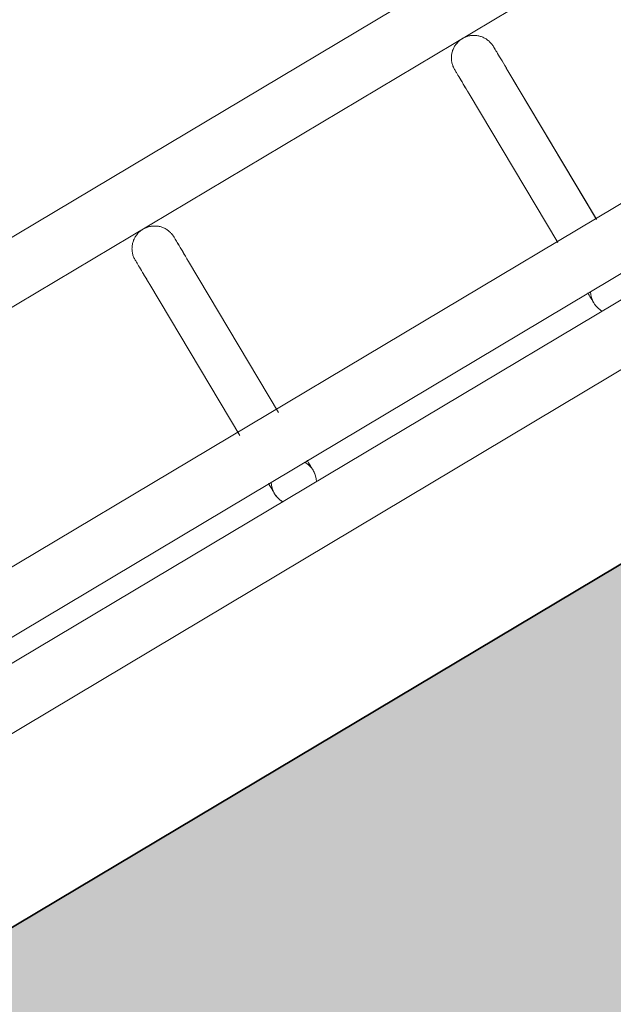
# Model space of a CAD drawing. Header units: metres. Extents: x 127444 to 127966, y 464485 to 464708.
# Tile 120 of 256: x 127921.3211 to 127921.4, y 464648.3446 to 464648.4755. Entities that reach past the tile are written whole.
import ezdxf

# ---------------------------------------------------------------- set-up
doc = ezdxf.new("R2010")
doc.units = ezdxf.units.M
for name, color, linetype, lineweight in [('A-FLOR-HRAL', 11, 'Continuous', 9), ('B-WE-VH-VERHARDING_BETONSTRAATSTEEN-A-200', 8, 'Continuous', 9), ('N-WE-VH-VERHARDING_BETON-A', 252, 'Continuous', 18), ('N-WE-VH-VERHARDING_BETON-G', 252, 'Continuous', 35), ('S-BEAM', 12, 'Continuous', 9)]:
    doc.layers.add(name, color=color, linetype=linetype, lineweight=lineweight)

# ---------------------------------------------------------------- blocks, each defined once
blk = doc.blocks.new('34_22_B_BNP_Hekwerk_Integra_Schuinkort - Integra_Schuin_1000-4868503--2_00_00')
at = {"layer": 'A-FLOR-HRAL'}
for p, q in [((273.5, 47.13), (-1956.09, 47.13)), ((-1956.09, 39.13), (273.5, 39.13)), ((273.62, 9.5), (-1956.09, 9.5)), ((-1956.09, 1.5), (273.62, 1.5)), ((273.62, -1.5), (-1956.09, -1.5)), ((-1956.09, -9.5), (273.62, -9.5))]:
    blk.add_line(p, q, dxfattribs=at)
at = {"layer": 'S-BEAM'}
for p, q in [((-704.67, 32.34), (-704.67, 8.96)), ((-704.67, 32.34), (-704.67, 8.96)), ((-704.67, 32.34), (-704.67, 8.96)), ((-704.67, 32.34), (-704.67, 8.97)), ((-698.67, 8.96), (-698.67, 32.34)), ((-698.67, 8.96), (-698.67, 32.34)), ((-698.67, 8.96), (-698.67, 32.34)), ((-698.67, 8.97), (-698.67, 32.34)), ((-655.23, 32.34), (-655.23, 9.36)), ((-655.23, 32.34), (-655.23, 9.36)), ((-655.23, 32.34), (-655.23, 9.36)), ((-655.23, 32.34), (-655.23, 9.37)), ((-649.23, 9.36), (-649.23, 32.34)), ((-649.23, 9.36), (-649.23, 32.34)), ((-649.23, 9.36), (-649.23, 32.34)), ((-649.23, 9.37), (-649.23, 32.34))]:
    blk.add_line(p, q, dxfattribs=at)
at = {"layer": 'S-BEAM', "flags": 128}
for points in [[(-704.67, 36.13), (-704.67, 36.25), (-704.66, 36.36), (-704.65, 36.48), (-704.63, 36.6), (-704.61, 36.72), (-704.59, 36.84), (-704.56, 36.95), (-704.52, 37.07), (-704.48, 37.18), (-704.44, 37.29), (-704.39, 37.4), (-704.33, 37.51), (-704.28, 37.62), (-704.21, 37.72), (-704.15, 37.82), (-704.08, 37.92), (-704.01, 38.01), (-703.93, 38.1), (-703.85, 38.19), (-703.76, 38.28), (-703.67, 38.36), (-703.58, 38.44), (-703.49, 38.51), (-703.39, 38.58), (-703.29, 38.65), (-703.19, 38.71), (-703.09, 38.77), (-702.98, 38.83), (-702.87, 38.88), (-702.76, 38.92), (-702.65, 38.96), (-702.53, 39), (-702.42, 39.03), (-702.3, 39.06), (-702.18, 39.08), (-702.06, 39.1), (-701.94, 39.11), (-701.82, 39.12), (-701.7, 39.12), (-701.58, 39.12), (-701.47, 39.12), (-701.35, 39.11), (-701.23, 39.09), (-701.11, 39.07), (-700.99, 39.05), (-700.87, 39.02), (-700.76, 38.98), (-700.65, 38.94), (-700.53, 38.9), (-700.42, 38.85), (-700.32, 38.8), (-700.21, 38.74), (-700.11, 38.68), (-700.01, 38.62), (-699.91, 38.55), (-699.81, 38.48), (-699.72, 38.4), (-699.63, 38.32), (-699.54, 38.24), (-699.46, 38.15), (-699.38, 38.06), (-699.31, 37.97), (-699.23, 37.87), (-699.17, 37.77), (-699.1, 37.67), (-699.04, 37.57), (-698.99, 37.46), (-698.94, 37.35), (-698.89, 37.24), (-698.85, 37.13), (-698.81, 37.02), (-698.77, 36.9), (-698.75, 36.78), (-698.72, 36.67), (-698.7, 36.55), (-698.69, 36.43), (-698.68, 36.31), (-698.67, 36.19), (-698.67, 36.13)], [(-704.63, 36.6), (-704.61, 36.72), (-704.59, 36.84), (-704.56, 36.95), (-704.52, 37.07), (-704.48, 37.18), (-704.44, 37.29), (-704.39, 37.4), (-704.33, 37.51), (-704.28, 37.62), (-704.21, 37.72), (-704.15, 37.82), (-704.08, 37.92), (-704.01, 38.01), (-703.93, 38.1), (-703.85, 38.19), (-703.76, 38.28), (-703.67, 38.36), (-703.58, 38.44), (-703.49, 38.51), (-703.39, 38.58), (-703.29, 38.65), (-703.19, 38.71), (-703.09, 38.77), (-702.98, 38.83), (-702.87, 38.88), (-702.76, 38.92), (-702.65, 38.96), (-702.53, 39), (-702.42, 39.03), (-702.3, 39.06), (-702.18, 39.08), (-702.06, 39.1), (-701.94, 39.11), (-701.82, 39.12), (-701.7, 39.12), (-701.58, 39.12), (-701.47, 39.12), (-701.35, 39.11), (-701.23, 39.09), (-701.11, 39.07), (-700.99, 39.05), (-700.87, 39.02), (-700.76, 38.98), (-700.65, 38.94), (-700.53, 38.9), (-700.42, 38.85), (-700.32, 38.8), (-700.21, 38.74), (-700.11, 38.68), (-700.01, 38.62), (-699.91, 38.55), (-699.81, 38.48), (-699.72, 38.4), (-699.63, 38.32), (-699.54, 38.24), (-699.46, 38.15), (-699.38, 38.06), (-699.31, 37.97), (-699.23, 37.87), (-699.17, 37.77), (-699.1, 37.67), (-699.04, 37.57), (-698.99, 37.46), (-698.94, 37.35), (-698.89, 37.24), (-698.85, 37.13), (-698.81, 37.02), (-698.77, 36.9), (-698.75, 36.78), (-698.72, 36.67), (-698.7, 36.55), (-698.69, 36.43), (-698.68, 36.31), (-698.67, 36.19), (-698.67, 36.13)], [(-655.23, 36.13), (-655.23, 36.25), (-655.22, 36.36), (-655.21, 36.48), (-655.2, 36.6), (-655.17, 36.72), (-655.15, 36.84), (-655.12, 36.95), (-655.08, 37.07), (-655.04, 37.18), (-655, 37.29), (-654.95, 37.4), (-654.89, 37.51), (-654.84, 37.62), (-654.78, 37.72), (-654.71, 37.82), (-654.64, 37.92), (-654.57, 38.01), (-654.49, 38.1), (-654.41, 38.19), (-654.32, 38.28), (-654.24, 38.36), (-654.15, 38.44), (-654.05, 38.51), (-653.95, 38.58), (-653.85, 38.65), (-653.75, 38.71), (-653.65, 38.77), (-653.54, 38.83), (-653.43, 38.88), (-653.32, 38.92), (-653.21, 38.96), (-653.09, 39), (-652.98, 39.03), (-652.86, 39.06), (-652.74, 39.08), (-652.63, 39.1), (-652.51, 39.11), (-652.39, 39.12), (-652.27, 39.12), (-652.15, 39.12), (-652.03, 39.12), (-651.91, 39.11), (-651.79, 39.09), (-651.67, 39.07), (-651.55, 39.05), (-651.44, 39.02), (-651.32, 38.98), (-651.21, 38.94), (-651.1, 38.9), (-650.99, 38.85), (-650.88, 38.8), (-650.77, 38.74), (-650.67, 38.68), (-650.57, 38.62), (-650.47, 38.55), (-650.37, 38.48), (-650.28, 38.4), (-650.19, 38.32), (-650.1, 38.24), (-650.02, 38.15), (-649.94, 38.06), (-649.87, 37.97), (-649.8, 37.87), (-649.73, 37.77), (-649.66, 37.67), (-649.6, 37.57), (-649.55, 37.46), (-649.5, 37.35), (-649.45, 37.24), (-649.41, 37.13), (-649.37, 37.02), (-649.34, 36.9), (-649.31, 36.78), (-649.28, 36.67), (-649.26, 36.55), (-649.25, 36.43), (-649.24, 36.31), (-649.23, 36.19), (-649.23, 36.13)], [(-655.2, 36.6), (-655.17, 36.72), (-655.15, 36.84), (-655.12, 36.95), (-655.08, 37.07), (-655.04, 37.18), (-655, 37.29), (-654.95, 37.4), (-654.89, 37.51), (-654.84, 37.62), (-654.78, 37.72), (-654.71, 37.82), (-654.64, 37.92), (-654.57, 38.01), (-654.49, 38.1), (-654.41, 38.19), (-654.32, 38.28), (-654.24, 38.36), (-654.15, 38.44), (-654.05, 38.51), (-653.95, 38.58), (-653.85, 38.65), (-653.75, 38.71), (-653.65, 38.77), (-653.54, 38.83), (-653.43, 38.88), (-653.32, 38.92), (-653.21, 38.96), (-653.09, 39), (-652.98, 39.03), (-652.86, 39.06), (-652.74, 39.08), (-652.63, 39.1), (-652.51, 39.11), (-652.39, 39.12), (-652.27, 39.12), (-652.15, 39.12), (-652.03, 39.12), (-651.91, 39.11), (-651.79, 39.09), (-651.67, 39.07), (-651.55, 39.05), (-651.44, 39.02), (-651.32, 38.98), (-651.21, 38.94), (-651.1, 38.9), (-650.99, 38.85), (-650.88, 38.8), (-650.77, 38.74), (-650.67, 38.68), (-650.57, 38.62), (-650.47, 38.55), (-650.37, 38.48), (-650.28, 38.4), (-650.19, 38.32), (-650.1, 38.24), (-650.02, 38.15), (-649.94, 38.06), (-649.87, 37.97), (-649.8, 37.87), (-649.73, 37.77), (-649.66, 37.67), (-649.6, 37.57), (-649.55, 37.46), (-649.5, 37.35), (-649.45, 37.24), (-649.41, 37.13), (-649.37, 37.02), (-649.34, 36.9), (-649.31, 36.78), (-649.28, 36.67), (-649.26, 36.55), (-649.25, 36.43), (-649.24, 36.31), (-649.23, 36.19), (-649.23, 36.13)], [(-704.67, 32.34), (-704.67, 32.75), (-704.67, 33.15), (-704.67, 33.52), (-704.67, 33.87), (-704.67, 34.2), (-704.67, 34.5), (-704.67, 34.78), (-704.67, 35.03), (-704.67, 35.26), (-704.67, 35.46), (-704.67, 35.64), (-704.67, 35.78), (-704.67, 35.91), (-704.67, 36), (-704.67, 36.07), (-704.67, 36.11), (-704.67, 36.13)], [(-704.67, 36.13), (-704.67, 36.11), (-704.67, 36.07), (-704.67, 36), (-704.67, 35.91), (-704.67, 35.79), (-704.67, 35.64), (-704.67, 35.46), (-704.67, 35.26), (-704.67, 35.04), (-704.67, 34.78), (-704.67, 34.51), (-704.67, 34.2), (-704.67, 33.88), (-704.67, 33.53), (-704.67, 33.16), (-704.67, 32.76), (-704.67, 32.34), (-704.67, 32.34)], [(-698.67, 32.34), (-698.67, 32.75), (-698.67, 33.15), (-698.67, 33.52), (-698.67, 33.87), (-698.67, 34.2), (-698.67, 34.5), (-698.67, 34.78), (-698.67, 35.03), (-698.67, 35.26), (-698.67, 35.46), (-698.67, 35.64), (-698.67, 35.78), (-698.67, 35.91), (-698.67, 36), (-698.67, 36.07), (-698.67, 36.11), (-698.67, 36.13)], [(-698.67, 36.13), (-698.67, 36.11), (-698.67, 36.07), (-698.67, 36), (-698.67, 35.91), (-698.67, 35.79), (-698.67, 35.64), (-698.67, 35.46), (-698.67, 35.26), (-698.67, 35.04), (-698.67, 34.78), (-698.67, 34.51), (-698.67, 34.2), (-698.67, 33.88), (-698.67, 33.53), (-698.67, 33.16), (-698.67, 32.76), (-698.67, 32.34), (-698.67, 32.34)], [(-698.67, 33.52), (-698.67, 33.87), (-698.67, 34.2), (-698.67, 34.5), (-698.67, 34.78), (-698.67, 35.03), (-698.67, 35.26), (-698.67, 35.46), (-698.67, 35.64), (-698.67, 35.78), (-698.67, 35.91), (-698.67, 36), (-698.67, 36.07), (-698.67, 36.11), (-698.67, 36.13)], [(-698.67, 36.13), (-698.67, 36.11), (-698.67, 36.07), (-698.67, 36), (-698.67, 35.91), (-698.67, 35.79), (-698.67, 35.64), (-698.67, 35.46), (-698.67, 35.26), (-698.67, 35.04), (-698.67, 34.78), (-698.67, 34.51), (-698.67, 34.2), (-698.67, 33.88), (-698.67, 33.53)], [(-655.23, 32.34), (-655.23, 32.75), (-655.23, 33.15), (-655.23, 33.52), (-655.23, 33.87), (-655.23, 34.2), (-655.23, 34.5), (-655.23, 34.78), (-655.23, 35.03), (-655.23, 35.26), (-655.23, 35.46), (-655.23, 35.64), (-655.23, 35.78), (-655.23, 35.91), (-655.23, 36), (-655.23, 36.07), (-655.23, 36.11), (-655.23, 36.13)], [(-655.23, 36.13), (-655.23, 36.11), (-655.23, 36.07), (-655.23, 36), (-655.23, 35.91), (-655.23, 35.79), (-655.23, 35.64), (-655.23, 35.46), (-655.23, 35.26), (-655.23, 35.04), (-655.23, 34.78), (-655.23, 34.51), (-655.23, 34.2), (-655.23, 33.88), (-655.23, 33.53), (-655.23, 33.16), (-655.23, 32.76), (-655.23, 32.34), (-655.23, 32.34)], [(-649.23, 32.34), (-649.23, 32.75), (-649.23, 33.15), (-649.23, 33.52), (-649.23, 33.87), (-649.23, 34.2), (-649.23, 34.5), (-649.23, 34.78), (-649.23, 35.03), (-649.23, 35.26), (-649.23, 35.46), (-649.23, 35.64), (-649.23, 35.78), (-649.23, 35.91), (-649.23, 36), (-649.23, 36.07), (-649.23, 36.11), (-649.23, 36.13)], [(-649.23, 36.13), (-649.23, 36.11), (-649.23, 36.07), (-649.23, 36), (-649.23, 35.91), (-649.23, 35.79), (-649.23, 35.64), (-649.23, 35.46), (-649.23, 35.26), (-649.23, 35.04), (-649.23, 34.78), (-649.23, 34.51), (-649.23, 34.2), (-649.23, 33.88), (-649.23, 33.53), (-649.23, 33.16), (-649.23, 32.76), (-649.23, 32.34), (-649.23, 32.34)], [(-649.23, 33.52), (-649.23, 33.87), (-649.23, 34.2), (-649.23, 34.5), (-649.23, 34.78), (-649.23, 35.03), (-649.23, 35.26), (-649.23, 35.46), (-649.23, 35.64), (-649.23, 35.78), (-649.23, 35.91), (-649.23, 36), (-649.23, 36.07), (-649.23, 36.11), (-649.23, 36.13)], [(-649.23, 36.13), (-649.23, 36.11), (-649.23, 36.07), (-649.23, 36), (-649.23, 35.91), (-649.23, 35.79), (-649.23, 35.64), (-649.23, 35.46), (-649.23, 35.26), (-649.23, 35.04), (-649.23, 34.78), (-649.23, 34.51), (-649.23, 34.2), (-649.23, 33.88), (-649.23, 33.53)], [(-704.67, 32.34), (-704.67, 32.75), (-704.67, 33.15), (-704.67, 33.52), (-704.67, 33.87), (-704.67, 34.2)], [(-704.67, 34.2), (-704.67, 33.88), (-704.67, 33.53), (-704.67, 33.16), (-704.67, 32.76), (-704.67, 32.34), (-704.67, 32.34)], [(-655.23, 32.34), (-655.23, 32.75), (-655.23, 33.15), (-655.23, 33.52), (-655.23, 33.87), (-655.23, 34.2)], [(-655.23, 34.2), (-655.23, 33.88), (-655.23, 33.53), (-655.23, 33.16), (-655.23, 32.76), (-655.23, 32.34), (-655.23, 32.34)], [(-704.67, 1.58), (-704.67, 1.38), (-704.67, 1.19), (-704.67, 1.02), (-704.67, 0.86), (-704.67, 0.71), (-704.67, 0.58), (-704.67, 0.46), (-704.67, 0.35), (-704.67, 0.26), (-704.67, 0.18), (-704.67, 0.12), (-704.67, 0.07), (-704.67, 0.03), (-704.67, 0.01), (-704.67, 0)], [(-704.67, 1.58), (-704.67, 1.38), (-704.67, 1.19), (-704.67, 1.02), (-704.67, 0.86), (-704.67, 0.71), (-704.67, 0.58), (-704.67, 0.46), (-704.67, 0.35), (-704.67, 0.26), (-704.67, 0.18), (-704.67, 0.12), (-704.67, 0.07), (-704.67, 0.03), (-704.67, 0.01), (-704.67, 0)], [(-704.67, 0), (-704.67, 0.01), (-704.67, 0.03), (-704.67, 0.06), (-704.67, 0.11), (-704.67, 0.18), (-704.67, 0.26), (-704.67, 0.35), (-704.67, 0.46), (-704.67, 0.58), (-704.67, 0.71), (-704.67, 0.86), (-704.67, 1.02), (-704.67, 1.19), (-704.67, 1.37), (-704.67, 1.57)], [(-704.67, 0), (-704.67, 0.01), (-704.67, 0.03), (-704.67, 0.06), (-704.67, 0.11), (-704.67, 0.18), (-704.67, 0.26), (-704.67, 0.35), (-704.67, 0.46), (-704.67, 0.58), (-704.67, 0.71), (-704.67, 0.86), (-704.67, 1.02), (-704.67, 1.19), (-704.67, 1.37), (-704.67, 1.57)], [(-698.67, 1.58), (-698.67, 1.38), (-698.67, 1.19), (-698.67, 1.02), (-698.67, 0.86), (-698.67, 0.71), (-698.67, 0.58), (-698.67, 0.46), (-698.67, 0.35), (-698.67, 0.26), (-698.67, 0.18), (-698.67, 0.12), (-698.67, 0.07), (-698.67, 0.03), (-698.67, 0.01), (-698.67, 0)], [(-698.67, 1.58), (-698.67, 1.38), (-698.67, 1.19), (-698.67, 1.02), (-698.67, 0.86), (-698.67, 0.71), (-698.67, 0.58), (-698.67, 0.46), (-698.67, 0.35), (-698.67, 0.26), (-698.67, 0.18), (-698.67, 0.12), (-698.67, 0.07), (-698.67, 0.03), (-698.67, 0.01), (-698.67, 0)], [(-698.67, 0), (-698.67, 0.01), (-698.67, 0.03), (-698.67, 0.06), (-698.67, 0.11), (-698.67, 0.18), (-698.67, 0.26), (-698.67, 0.35), (-698.67, 0.46), (-698.67, 0.58), (-698.67, 0.71), (-698.67, 0.86), (-698.67, 1.02), (-698.67, 1.19), (-698.67, 1.37), (-698.67, 1.57)], [(-698.67, 0), (-698.67, 0.01), (-698.67, 0.03), (-698.67, 0.06), (-698.67, 0.11), (-698.67, 0.18), (-698.67, 0.26), (-698.67, 0.35), (-698.67, 0.46), (-698.67, 0.58), (-698.67, 0.71), (-698.67, 0.86), (-698.67, 1.02), (-698.67, 1.19), (-698.67, 1.37), (-698.67, 1.57)], [(-655.23, 1.58), (-655.23, 1.38), (-655.23, 1.19), (-655.23, 1.02), (-655.23, 0.86), (-655.23, 0.71), (-655.23, 0.58), (-655.23, 0.46), (-655.23, 0.35), (-655.23, 0.26), (-655.23, 0.18), (-655.23, 0.12), (-655.23, 0.07), (-655.23, 0.03), (-655.23, 0.01), (-655.23, 0)], [(-655.23, 1.58), (-655.23, 1.38), (-655.23, 1.19), (-655.23, 1.02), (-655.23, 0.86), (-655.23, 0.71), (-655.23, 0.58), (-655.23, 0.46), (-655.23, 0.35), (-655.23, 0.26), (-655.23, 0.18), (-655.23, 0.12), (-655.23, 0.07), (-655.23, 0.03), (-655.23, 0.01), (-655.23, 0)], [(-655.23, 0), (-655.23, 0.01), (-655.23, 0.03), (-655.23, 0.06), (-655.23, 0.11), (-655.23, 0.18), (-655.23, 0.26), (-655.23, 0.35), (-655.23, 0.46), (-655.23, 0.58), (-655.23, 0.71), (-655.23, 0.86), (-655.23, 1.02), (-655.23, 1.19), (-655.23, 1.37), (-655.23, 1.57)], [(-655.23, 0), (-655.23, 0.01), (-655.23, 0.03), (-655.23, 0.06), (-655.23, 0.11), (-655.23, 0.18), (-655.23, 0.26), (-655.23, 0.35), (-655.23, 0.46), (-655.23, 0.58), (-655.23, 0.71), (-655.23, 0.86), (-655.23, 1.02), (-655.23, 1.19), (-655.23, 1.37), (-655.23, 1.57)], [(-704.62, -0.54), (-704.64, -0.42), (-704.66, -0.3), (-704.67, -0.18), (-704.67, -0.06), (-704.67, 0)], [(-704.62, -0.54), (-704.64, -0.42), (-704.66, -0.3), (-704.67, -0.18), (-704.67, -0.06), (-704.67, 0)], [(-698.67, 0), (-698.67, -0.12), (-698.68, -0.24), (-698.69, -0.36), (-698.71, -0.48), (-698.73, -0.6)], [(-698.67, 0), (-698.67, -0.12), (-698.68, -0.24), (-698.69, -0.36), (-698.71, -0.48), (-698.73, -0.6)], [(-655.18, -0.54), (-655.2, -0.42), (-655.22, -0.3), (-655.23, -0.18), (-655.23, -0.06), (-655.23, 0)], [(-655.18, -0.54), (-655.2, -0.42), (-655.22, -0.3), (-655.23, -0.18), (-655.23, -0.06), (-655.23, 0)], [(-704.24, -1.55), (-704.3, -1.44), (-704.36, -1.34), (-704.41, -1.23)], [(-704.24, -1.55), (-704.3, -1.44), (-704.36, -1.34), (-704.41, -1.23)], [(-654.8, -1.55), (-654.86, -1.44), (-654.92, -1.34), (-654.97, -1.23)], [(-654.8, -1.55), (-654.86, -1.44), (-654.92, -1.34), (-654.97, -1.23)]]:
    blk.add_lwpolyline(points, dxfattribs=at)
at = {"layer": 'S-BEAM'}
for centre, start, end in [((-701.67, 0), 150, 180), ((-701.67, 0), 0, 30), ((-652.23, 0), 150, 180), ((-701.67, 0), 165, 180), ((-701.67, 0), 180, 210), ((-701.67, 0), 180, 195), ((-701.67, 0), 330, 0), ((-701.67, 0), 0, 15), ((-701.67, 0), 345, 0), ((-652.23, 0), 165, 180), ((-652.23, 0), 180, 210), ((-652.23, 0), 180, 195)]:
    blk.add_arc(centre, 3, start, end, dxfattribs=at)

msp = doc.modelspace()

# ---------------------------------------------------------------- hatches: boundary and pattern name
at = {"layer": 'B-WE-VH-VERHARDING_BETONSTRAATSTEEN-A-200'}
h = msp.add_hatch(dxfattribs=at)
h.set_pattern_fill('AVH-BSS_KEIFORMAAT_ELLEBOOG-SO', color=256, angle=1, pattern_type=2)
h.set_pattern_definition([(31.81611, (127908.58607, 464613.06392), (0.03386772, 0.14457862), [0.315, -0.105]), (301.81611, (127908.47536, 464613.24236), (0.03386772, 0.14457862), [0.315, -0.105])])
h.paths.add_polyline_path([(127940.57923, 464651.66311), (127937.65926, 464649.92134), (127938.01786, 464649.32017), (127940.93783, 464651.06194)], flags=16)
h.paths.add_polyline_path([(127944.2228, 464653.02142), (127943.8642, 464653.62259), (127940.94423, 464651.88083), (127941.30283, 464651.27966)], flags=16)
edge = h.paths.add_edge_path(flags=16)
edge.add_arc((127917.88105, 464700.47107), 0.4, 30.8149, 210.8149)
edge.add_line((127917.53752, 464700.26616), (127921.37951, 464693.82496))
edge.add_arc((127921.72304, 464694.02987), 0.4, 210.8149, 390.8149)
edge.add_line((127922.06657, 464694.23477), (127918.22458, 464700.67597))
edge = h.paths.add_edge_path()
edge.add_line((127929.24995, 464697.53579), (127928.80329, 464697.26935))
edge.add_line((127928.80329, 464697.26935), (127928.62665, 464697.56548))
edge.add_line((127928.62665, 464697.56548), (127924.41416, 464695.05272))
edge.add_line((127924.41416, 464695.05272), (127919.91876, 464702.589))
edge.add_arc((127922.49521, 464704.12585), 3, 146.6578, 210.81611, ccw=False)
edge.add_line((127919.989, 464705.77476), (127913.63025, 464701.98178))
edge.add_arc((127913.33915, 464701.57526), 0.5, 30.8162, 54.3942, ccw=False)
edge.add_line((127913.76856, 464701.8314), (127919.60859, 464692.04091))
edge.add_arc((127919.17411, 464691.7839), 0.50481, -52.9525, 30.6058, ccw=False)
edge.add_line((127919.47824, 464691.381), (127915.65218, 464689.09885))
edge.add_line((127915.65218, 464689.09885), (127916.2004, 464688.17979))
edge.add_line((127916.2004, 464688.17979), (127915.59923, 464687.82119))
edge.add_line((127915.59923, 464687.82119), (127915.05101, 464688.74026))
edge.add_line((127915.05101, 464688.74026), (127913.20424, 464687.63872))
edge.add_line((127913.20424, 464687.63872), (127914.89256, 464684.76207))
edge.add_line((127914.89256, 464684.76207), (127915.59184, 464684.79392))
edge.add_line((127915.59184, 464684.79392), (127915.63332, 464683.88302))
edge.add_line((127915.63332, 464683.88302), (127917.341, 464684.90122))
edge.add_line((127917.341, 464684.90122), (127916.77749, 464685.84591))
edge.add_line((127916.77749, 464685.84591), (127917.37866, 464686.20451))
edge.add_line((127917.37866, 464686.20451), (127918.50568, 464684.31512))
edge.add_line((127918.50568, 464684.31512), (127917.90451, 464683.95652))
edge.add_line((127917.90451, 464683.95652), (127919.08277, 464681.98124))
edge.add_line((127919.08277, 464681.98124), (127919.68394, 464682.33984))
edge.add_line((127919.68394, 464682.33984), (127921.4257, 464679.41987))
edge.add_line((127921.4257, 464679.41987), (127920.82453, 464679.06127))
edge.add_line((127920.82453, 464679.06127), (127922.00279, 464677.08599))
edge.add_line((127922.00279, 464677.08599), (127922.60396, 464677.44459))
edge.add_line((127922.60396, 464677.44459), (127923.73098, 464675.5552))
edge.add_line((127923.73098, 464675.5552), (127923.12981, 464675.1966))
edge.add_line((127923.12981, 464675.1966), (127924.61544, 464672.70603))
edge.add_line((127924.61544, 464672.70603), (127925.21661, 464673.06463))
edge.add_line((127925.21661, 464673.06463), (127926.34363, 464671.17523))
edge.add_line((127926.34363, 464671.17523), (127927.82926, 464668.68467))
edge.add_line((127927.82926, 464668.68467), (127928.95628, 464666.79527))
edge.add_line((127928.95628, 464666.79527), (127930.44191, 464664.30471))
edge.add_line((127930.44191, 464664.30471), (127931.56893, 464662.41531))
edge.add_line((127931.56893, 464662.41531), (127930.96776, 464662.05671))
edge.add_line((127930.96776, 464662.05671), (127932.45339, 464659.56615))
edge.add_line((127932.45339, 464659.56615), (127933.05456, 464659.92475))
edge.add_line((127933.05456, 464659.92475), (127934.18159, 464658.03535))
edge.add_line((127934.18159, 464658.03535), (127933.58041, 464657.67675))
edge.add_line((127933.58041, 464657.67675), (127933.90059, 464657.13999))
edge.add_line((127933.90059, 464657.13999), (127935.47222, 464658.07747))
edge.add_line((127935.47222, 464658.07747), (127936.59925, 464656.18808))
edge.add_line((127936.59925, 464656.18808), (127934.70986, 464655.06105))
edge.add_line((127934.70986, 464655.06105), (127933.96704, 464656.30634))
edge.add_line((127933.96704, 464656.30634), (127931.26177, 464654.69264))
edge.add_line((127931.26177, 464654.69264), (127931.62037, 464654.09147))
edge.add_line((127931.62037, 464654.09147), (127931.0192, 464653.73287))
edge.add_line((127931.0192, 464653.73287), (127930.66068, 464654.33409))
edge.add_line((127930.66068, 464654.33409), (127926.95213, 464652.12194))
edge.add_line((127926.95213, 464652.12194), (127930.18506, 464645.46298))
edge.add_line((127930.18506, 464645.46298), (127936.19927, 464649.05046))
edge.add_line((127936.19927, 464649.05046), (127936.55787, 464648.44929))
edge.add_line((127936.55787, 464648.44929), (127921.0133, 464639.17694))
edge.add_line((127921.0133, 464639.17694), (127920.84681, 464639.45605))
edge.add_line((127920.84681, 464639.45605), (127918.35625, 464637.97043))
edge.add_line((127918.35625, 464637.97043), (127918.90695, 464637.0472))
edge.add_line((127918.90695, 464637.0472), (127917.01756, 464635.92018))
edge.add_line((127917.01756, 464635.92018), (127916.46685, 464636.8434))
edge.add_line((127916.46685, 464636.8434), (127913.97628, 464635.35778))
edge.add_line((127913.97628, 464635.35778), (127914.14278, 464635.07866))
edge.add_line((127914.14278, 464635.07866), (127912.25338, 464633.95164))
edge.add_line((127912.25338, 464633.95164), (127915.11458, 464629.155))
edge.add_line((127915.11458, 464629.155), (127902.72187, 464621.76273))
edge.add_line((127902.72187, 464621.76273), (127903.5901, 464620.30719))
edge.add_line((127903.5901, 464620.30719), (127904.08821, 464620.60432))
edge.add_line((127904.08821, 464620.60432), (127904.44681, 464620.00315))
edge.add_line((127904.44681, 464620.00315), (127903.9487, 464619.70602))
edge.add_line((127903.9487, 464619.70602), (127905.69046, 464616.78605))
edge.add_line((127905.69046, 464616.78605), (127906.18858, 464617.08317))
edge.add_line((127906.18858, 464617.08317), (127906.54718, 464616.482))
edge.add_line((127906.54718, 464616.482), (127906.04906, 464616.18488))
edge.add_line((127906.04906, 464616.18488), (127907.79083, 464613.2649))
edge.add_line((127907.79083, 464613.2649), (127908.28894, 464613.56203))
edge.add_line((127908.28894, 464613.56203), (127908.58607, 464613.06392))
edge.add_line((127908.58607, 464613.06392), (127911.67781, 464614.90814))
edge.add_line((127911.67781, 464614.90814), (127911.38068, 464615.40625))
edge.add_line((127911.38068, 464615.40625), (127922.07294, 464621.78419))
edge.add_line((127922.07294, 464621.78419), (127922.37006, 464621.28608))
edge.add_line((127922.37006, 464621.28608), (127924.86063, 464622.7717))
edge.add_line((127924.86063, 464622.7717), (127924.5635, 464623.26982))
edge.add_line((127924.5635, 464623.26982), (127926.4529, 464624.39684))
edge.add_line((127926.4529, 464624.39684), (127926.75002, 464623.89873))
edge.add_line((127926.75002, 464623.89873), (127929.24059, 464625.38436))
edge.add_line((127929.24059, 464625.38436), (127928.94347, 464625.88247))
edge.add_line((127928.94347, 464625.88247), (127930.83286, 464627.00949))
edge.add_line((127930.83286, 464627.00949), (127931.12999, 464626.51138))
edge.add_line((127931.12999, 464626.51138), (127933.62055, 464627.99701))
edge.add_line((127933.62055, 464627.99701), (127933.32343, 464628.49512))
edge.add_line((127933.32343, 464628.49512), (127935.21282, 464629.62214))
edge.add_line((127935.21282, 464629.62214), (127935.50995, 464629.12403))
edge.add_line((127935.50995, 464629.12403), (127938.00051, 464630.60966))
edge.add_line((127938.00051, 464630.60966), (127937.96978, 464630.66119))
edge.add_line((127937.96978, 464630.66119), (127938.61389, 464631.0454))
edge.add_line((127938.61389, 464631.0454), (127938.3475, 464631.49198))
edge.add_line((127938.3475, 464631.49198), (127938.94867, 464631.85058))
edge.add_line((127938.94867, 464631.85058), (127939.21506, 464631.404))
edge.add_line((127939.21506, 464631.404), (127942.99385, 464633.65805))
edge.add_line((127942.99385, 464633.65805), (127942.72746, 464634.10463))
edge.add_line((127942.72746, 464634.10463), (127943.32863, 464634.46323))
edge.add_line((127943.32863, 464634.46323), (127943.59502, 464634.01665))
edge.add_line((127943.59502, 464634.01665), (127947.37381, 464636.2707))
edge.add_line((127947.37381, 464636.2707), (127947.10742, 464636.71728))
edge.add_line((127947.10742, 464636.71728), (127947.70859, 464637.07588))
edge.add_line((127947.70859, 464637.07588), (127947.97498, 464636.6293))
edge.add_line((127947.97498, 464636.6293), (127951.75377, 464638.88335))
edge.add_line((127951.75377, 464638.88335), (127951.48738, 464639.32993))
edge.add_line((127951.48738, 464639.32993), (127952.08855, 464639.68853))
edge.add_line((127952.08855, 464639.68853), (127952.35494, 464639.24195))
edge.add_line((127952.35494, 464639.24195), (127956.13373, 464641.496))
edge.add_line((127956.13373, 464641.496), (127955.86734, 464641.94258))
edge.add_line((127955.86734, 464641.94258), (127956.46851, 464642.30118))
edge.add_line((127956.46851, 464642.30118), (127956.7349, 464641.8546))
edge.add_line((127956.7349, 464641.8546), (127960.51369, 464644.10865))
edge.add_line((127960.51369, 464644.10865), (127960.2473, 464644.55523))
edge.add_line((127960.2473, 464644.55523), (127960.69389, 464644.82162))
edge.add_line((127960.69389, 464644.82162), (127959.27999, 464647.19196))
edge.add_line((127959.27999, 464647.19196), (127958.8334, 464646.92557))
edge.add_line((127958.8334, 464646.92557), (127958.47477, 464647.52678))
edge.add_line((127958.47477, 464647.52678), (127958.92142, 464647.79309))
edge.add_line((127958.92142, 464647.79309), (127958.87527, 464647.87041))
edge.add_line((127958.87527, 464647.87041), (127958.83663, 464647.84737))
edge.add_line((127958.83663, 464647.84737), (127958.29873, 464648.74912))
edge.add_line((127958.29873, 464648.74912), (127958.3374, 464648.77219))
edge.add_line((127958.3374, 464648.77219), (127958.29125, 464648.84946))
edge.add_line((127958.29125, 464648.84946), (127957.84469, 464648.58308))
edge.add_line((127957.84469, 464648.58308), (127957.48609, 464649.18425))
edge.add_line((127957.48609, 464649.18425), (127957.93268, 464649.45064))
edge.add_line((127957.93268, 464649.45064), (127955.52494, 464653.48708))
edge.add_line((127955.52494, 464653.48708), (127955.07836, 464653.22069))
edge.add_line((127955.07836, 464653.22069), (127954.71976, 464653.82186))
edge.add_line((127954.71976, 464653.82186), (127955.16635, 464654.08825))
edge.add_line((127955.16635, 464654.08825), (127952.76374, 464658.1161))
edge.add_line((127952.76374, 464658.1161), (127952.31714, 464657.8497))
edge.add_line((127952.31714, 464657.8497), (127951.95854, 464658.45088))
edge.add_line((127951.95854, 464658.45088), (127952.40514, 464658.71727))
edge.add_line((127952.40514, 464658.71727), (127950.1511, 464662.49607))
edge.add_line((127950.1511, 464662.49607), (127949.70449, 464662.22967))
edge.add_line((127949.70449, 464662.22967), (127949.34589, 464662.83084))
edge.add_line((127949.34589, 464662.83084), (127949.79248, 464663.09722))
edge.add_line((127949.79248, 464663.09722), (127947.53848, 464666.87604))
edge.add_line((127947.53848, 464666.87604), (127947.09184, 464666.60963))
edge.add_line((127947.09184, 464666.60963), (127946.73324, 464667.2108))
edge.add_line((127946.73324, 464667.2108), (127947.17983, 464667.47719))
edge.add_line((127947.17983, 464667.47719), (127944.92584, 464671.25601))
edge.add_line((127944.92584, 464671.25601), (127944.47919, 464670.98959))
edge.add_line((127944.47919, 464670.98959), (127944.12059, 464671.59076))
edge.add_line((127944.12059, 464671.59076), (127944.56722, 464671.85717))
edge.add_line((127944.56722, 464671.85717), (127942.31317, 464675.63596))
edge.add_line((127942.31317, 464675.63596), (127941.86654, 464675.36955))
edge.add_line((127941.86654, 464675.36955), (127941.50794, 464675.97072))
edge.add_line((127941.50794, 464675.97072), (127941.9546, 464676.23715))
edge.add_line((127941.9546, 464676.23715), (127939.7005, 464680.01591))
edge.add_line((127939.7005, 464680.01591), (127939.25413, 464679.74965))
edge.add_line((127939.25413, 464679.74965), (127938.89514, 464680.35059))
edge.add_line((127938.89514, 464680.35059), (127939.34202, 464680.61716))
edge.add_line((127939.34202, 464680.61716), (127937.08788, 464684.39589))
edge.add_line((127937.08788, 464684.39589), (127936.64124, 464684.12947))
edge.add_line((127936.64124, 464684.12947), (127936.28264, 464684.73064))
edge.add_line((127936.28264, 464684.73064), (127936.7293, 464684.99708))
edge.add_line((127936.7293, 464684.99708), (127934.47522, 464688.77585))
edge.add_line((127934.47522, 464688.77585), (127934.02859, 464688.50943))
edge.add_line((127934.02859, 464688.50943), (127933.66999, 464689.1106))
edge.add_line((127933.66999, 464689.1106), (127934.11664, 464689.37703))
edge.add_line((127934.11664, 464689.37703), (127931.8626, 464693.15582))
edge.add_line((127931.8626, 464693.15582), (127931.41594, 464692.88939))
edge.add_line((127931.41594, 464692.88939), (127931.05734, 464693.49056))
edge.add_line((127931.05734, 464693.49056), (127931.504, 464693.75699))
edge.add_line((127931.504, 464693.75699), (127929.24995, 464697.53579))
h.paths.add_polyline_path([(127958.14957, 464648.76494), (127958.25263, 464648.82642), (127958.88274, 464647.77007), (127958.77968, 464647.7086)], flags=17)
h = msp.add_hatch(dxfattribs=at)
h.set_pattern_fill('AVH-BSS_KEIFORMAAT_ELLEBOOG-SO', color=256, angle=1, pattern_type=2)
h.set_pattern_definition([(1, (2e-09, 52.72539), (0.103151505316, 0.106816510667), [0.315, -0.105]), (271, (-0.00367, 52.93536), (0.103151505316, 0.106816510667), [0.315, -0.105])])
h.paths.add_polyline_path([(127936.64375, 464648.50051), (127936.28515, 464649.10169), (127925.97936, 464642.95427), (127922.55986, 464648.68687), (127922.86045, 464648.86617), (127922.50185, 464649.46734), (127917.3531, 464646.39611), (127917.30336, 464647.21519), (127916.60409, 464647.18334), (127916.70418, 464644.98562), (127917.40346, 464645.01746), (127917.37714, 464645.59537), (127918.05108, 464645.99738), (127921.47058, 464640.26478), (127920.6547, 464639.77811), (127921.0133, 464639.17694)], flags=17)
h.paths.add_polyline_path([(127906.47784, 464630.50653), (127906.11925, 464631.1077), (127904.22985, 464629.98067), (127904.58845, 464629.3795)], flags=16)
h.paths.add_polyline_path([(127914.14278, 464635.07866), (127913.78418, 464635.67983), (127911.89478, 464634.55281), (127912.25338, 464633.95164)], flags=17)
h.paths.add_polyline_path([(127936.64375, 464648.50051), (127936.28515, 464649.10169), (127925.97936, 464642.95427), (127922.55986, 464648.68687), (127922.86045, 464648.86617), (127922.50185, 464649.46734), (127917.3531, 464646.39611), (127917.30336, 464647.21519), (127916.60409, 464647.18334), (127916.70418, 464644.98562), (127917.40346, 464645.01746), (127917.37714, 464645.59537), (127918.05108, 464645.99738), (127921.47058, 464640.26478), (127920.6547, 464639.77811), (127921.0133, 464639.17694)], flags=17)
edge = h.paths.add_edge_path(flags=16)
edge.add_arc((127906.61302, 464696.42456), 0.40001, 2.991, 182.2395)
edge.add_line((127906.21332, 464696.40893), (127906.72019, 464685.30208))
edge.add_arc((127907.11886, 464685.34036), 0.4005, 185.4842, 359.7384)
edge.add_line((127907.51936, 464685.33853), (127907.01249, 464696.44544))
edge = h.paths.add_edge_path()
edge.add_line((127915.6825, 464667.41804), (127916.38177, 464667.44989))
edge.add_line((127916.38177, 464667.44989), (127916.21855, 464671.03351))
edge.add_line((127916.21855, 464671.03351), (127915.51928, 464671.00166))
edge.add_line((127915.51928, 464671.00166), (127915.41918, 464673.19938))
edge.add_line((127915.41918, 464673.19938), (127916.11846, 464673.23123))
edge.add_line((127916.11846, 464673.23123), (127915.98254, 464676.21547))
edge.add_line((127915.98254, 464676.21547), (127915.28327, 464676.18363))
edge.add_line((127915.28327, 464676.18363), (127915.12857, 464679.58011))
edge.add_line((127915.12857, 464679.58011), (127915.82785, 464679.61195))
edge.add_line((127915.82785, 464679.61195), (127915.69193, 464682.5962))
edge.add_line((127915.69193, 464682.5962), (127914.99266, 464682.56435))
edge.add_line((127914.99266, 464682.56435), (127914.89029, 464684.81202))
edge.add_line((127914.89029, 464684.81202), (127913.20424, 464687.63872))
edge.add_line((127913.20424, 464687.63872), (127910.65997, 464686.12114))
edge.add_arc((127910.40161, 464686.54922), 0.50001, 182.6082, 301.1127, ccw=False)
edge.add_line((127909.90212, 464686.52647), (127909.31543, 464699.40799))
edge.add_line((127909.31543, 464699.40799), (127903.79014, 464696.11216))
edge.add_line((127903.79014, 464696.11216), (127904.50289, 464680.46465))
edge.add_line((127904.50289, 464680.46465), (127899.60241, 464680.24141))
edge.add_line((127899.60241, 464680.24141), (127899.92236, 464673.19029))
edge.add_line((127899.92236, 464673.19029), (127899.34297, 464673.1639))
edge.add_line((127899.34297, 464673.1639), (127899.50737, 464669.58033))
edge.add_line((127899.50737, 464669.58033), (127900.08677, 464669.60672))
edge.add_line((127900.08677, 464669.60672), (127900.18686, 464667.409))
edge.add_line((127900.18686, 464667.409), (127899.60746, 464667.38261))
edge.add_line((127899.60746, 464667.38261), (127899.77068, 464663.79899))
edge.add_line((127899.77068, 464663.79899), (127900.35008, 464663.82538))
edge.add_line((127900.35008, 464663.82538), (127900.45017, 464661.62766))
edge.add_line((127900.45017, 464661.62766), (127899.87077, 464661.60127))
edge.add_line((127899.87077, 464661.60127), (127900.03861, 464658.01786))
edge.add_line((127900.03861, 464658.01786), (127900.61801, 464658.04425))
edge.add_line((127900.61801, 464658.04425), (127900.71348, 464655.84631))
edge.add_line((127900.71348, 464655.84631), (127900.13408, 464655.81992))
edge.add_line((127900.13408, 464655.81992), (127900.2973, 464652.2363))
edge.add_line((127900.2973, 464652.2363), (127900.8767, 464652.26269))
edge.add_line((127900.8767, 464652.26269), (127900.9768, 464650.06497))
edge.add_line((127900.9768, 464650.06497), (127900.3974, 464650.03858))
edge.add_line((127900.3974, 464650.03858), (127900.56061, 464646.45496))
edge.add_line((127900.56061, 464646.45496), (127901.14001, 464646.48135))
edge.add_line((127901.14001, 464646.48135), (127901.76673, 464632.72094))
edge.add_line((127901.76673, 464632.72094), (127901.18733, 464632.69455))
edge.add_line((127901.18733, 464632.69455), (127901.35055, 464629.11093))
edge.add_line((127901.35055, 464629.11093), (127901.92995, 464629.13732))
edge.add_line((127901.92995, 464629.13732), (127902.03004, 464626.9396))
edge.add_line((127902.03004, 464626.9396), (127901.45064, 464626.91321))
edge.add_line((127901.45064, 464626.91321), (127901.58097, 464624.05164))
edge.add_line((127901.58097, 464624.05164), (127902.16037, 464624.07803))
edge.add_line((127902.16037, 464624.07803), (127902.19222, 464623.37876))
edge.add_line((127902.19222, 464623.37876), (127901.7694, 464623.3595))
edge.add_line((127901.7694, 464623.3595), (127902.72187, 464621.76273))
edge.add_line((127902.72187, 464621.76273), (127915.11458, 464629.155))
edge.add_line((127915.11458, 464629.155), (127912.25338, 464633.95164))
edge.add_line((127912.25338, 464633.95164), (127914.14278, 464635.07866))
edge.add_line((127914.14278, 464635.07866), (127913.97628, 464635.35778))
edge.add_line((127913.97628, 464635.35778), (127916.46685, 464636.8434))
edge.add_line((127916.46685, 464636.8434), (127915.89053, 464637.80957))
edge.add_line((127915.89053, 464637.80957), (127917.77993, 464638.9366))
edge.add_line((127917.77993, 464638.9366), (127918.35625, 464637.97043))
edge.add_line((127918.35625, 464637.97043), (127920.84681, 464639.45605))
edge.add_line((127920.84681, 464639.45605), (127920.6547, 464639.77811))
edge.add_line((127920.6547, 464639.77811), (127921.47058, 464640.26478))
edge.add_line((127921.47058, 464640.26478), (127918.05038, 464646.00075))
edge.add_line((127918.05038, 464646.00075), (127917.37714, 464645.59537))
edge.add_line((127917.37714, 464645.59537), (127917.40346, 464645.01746))
edge.add_line((127917.40346, 464645.01746), (127916.70418, 464644.98562))
edge.add_line((127916.70418, 464644.98562), (127916.60409, 464647.18334))
edge.add_line((127916.60409, 464647.18334), (127917.18349, 464647.20973))
edge.add_line((127917.18349, 464647.20973), (127917.15193, 464647.90268))
edge.add_line((127917.15193, 464647.90268), (127916.57253, 464647.87629))
edge.add_line((127916.57253, 464647.87629), (127916.47243, 464650.07401))
edge.add_line((127916.47243, 464650.07401), (127917.17171, 464650.10586))
edge.add_line((127917.17171, 464650.10586), (127917.00849, 464653.68948))
edge.add_line((127917.00849, 464653.68948), (127916.30922, 464653.65763))
edge.add_line((127916.30922, 464653.65763), (127916.21781, 464655.85575))
edge.add_line((127916.21781, 464655.85575), (127916.0459, 464659.43897))
edge.add_line((127916.0459, 464659.43897), (127915.94581, 464661.6367))
edge.add_line((127915.94581, 464661.6367), (127915.78259, 464665.22032))
edge.add_line((127915.78259, 464665.22032), (127915.6825, 464667.41804))
at = {"layer": 'N-WE-VH-VERHARDING_BETON-A'}
h = msp.add_hatch(color=256, dxfattribs=at)
h.dxf.hatch_style = 1
edge = h.paths.add_edge_path()
edge.add_line((127921.64988, 464639.96419), (127917.87178, 464646.29796))
edge.add_line((127917.87178, 464646.29796), (127917.89329, 464646.31079))
edge.add_line((127917.89329, 464646.31079), (127917.94448, 464646.22489))
edge.add_arc((127917.96595, 464646.23769), 0.025, 210.8161, 300.8161)
edge.add_line((127917.97876, 464646.21622), (127918.15361, 464646.32086))
edge.add_arc((127918.13771, 464646.34015), 0.025, 309.4891, 390.8161)
edge.add_line((127918.15918, 464646.35296), (127918.10796, 464646.43884))
edge.add_line((127918.10796, 464646.43884), (127922.27326, 464648.92344))
edge.add_line((127922.27326, 464648.92344), (127922.32444, 464648.83754))
edge.add_arc((127922.34591, 464648.85034), 0.025, 210.8161, 300.8161)
edge.add_line((127922.35872, 464648.82887), (127922.4446, 464648.8801))
edge.add_line((127922.4446, 464648.8801), (127922.53048, 464648.93133))
edge.add_line((127922.53048, 464648.93133), (127922.53915, 464648.96561))
edge.add_line((127922.53915, 464648.96561), (127922.49432, 464649.04075))
edge.add_line((127922.49432, 464649.04075), (127925.10741, 464650.59736))
edge.add_line((127925.10741, 464650.59736), (127926.69124, 464647.32345))
edge.add_line((127926.69124, 464647.32345), (127928.32509, 464643.94613))
edge.add_line((127928.32509, 464643.94613), (127926.26601, 464642.71772))
edge.add_line((127926.26601, 464642.71772), (127926.21479, 464642.8036))
edge.add_arc((127926.19332, 464642.7908), 0.025, 30.8161, 120.8161)
edge.add_line((127926.18051, 464642.81227), (127926.09463, 464642.76104))
edge.add_line((127926.09463, 464642.76104), (127926.00445, 464642.70725))
edge.add_arc((127926.02475, 464642.68753), 0.0283, 135.8356, 195.7966)
edge.add_line((127925.99752, 464642.67983), (127926.05131, 464642.58965))
edge.add_line((127926.05131, 464642.58965), (127921.88605, 464640.10507))
edge.add_line((127921.88605, 464640.10507), (127921.83226, 464640.19525))
edge.add_arc((127921.81255, 464640.17495), 0.0283, 45.8356, 105.7966)
edge.add_line((127921.80484, 464640.20218), (127921.62449, 464640.0946))
edge.add_arc((127921.64479, 464640.07488), 0.0283, 135.8356, 195.7966)
edge.add_line((127921.61756, 464640.06718), (127921.67135, 464639.977))
edge.add_line((127921.67135, 464639.977), (127921.64988, 464639.96419))

# ---------------------------------------------------------------- linework, layer by layer
at = {"layer": 'N-WE-VH-VERHARDING_BETON-G', "flags": 128}
msp.add_lwpolyline([(127926.05131, 464642.58965), (127921.88605, 464640.10507), (127921.83226, 464640.19525, 0.267767), (127921.80484, 464640.20218), (127921.62449, 464640.0946, 0.267766), (127921.61756, 464640.06718), (127921.67135, 464639.977), (127921.64988, 464639.96419), (127917.87178, 464646.29796), (127917.89329, 464646.31079), (127917.94448, 464646.22489, 0.414214), (127917.97876, 464646.21622), (127918.15361, 464646.32086, 0.370541), (127918.15918, 464646.35296), (127918.10796, 464646.43884), (127922.27326, 464648.92344), (127922.32444, 464648.83754, 0.414213), (127922.35872, 464648.82887), (127922.4446, 464648.8801)], format="xyb", dxfattribs=at)

# ---------------------------------------------------------------- block references
at = {"layer": 'A-FLOR-HRAL', "xscale": 0.001, "yscale": 0.001, "zscale": 0.001, "rotation": 30.81638242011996}
msp.add_blockref('34_22_B_BNP_Hekwerk_Integra_Schuinkort - Integra_Schuin_1000-4868503--2_00_00', (127921.96017, 464648.77351), dxfattribs=at)

doc.saveas('drawing.dxf')
